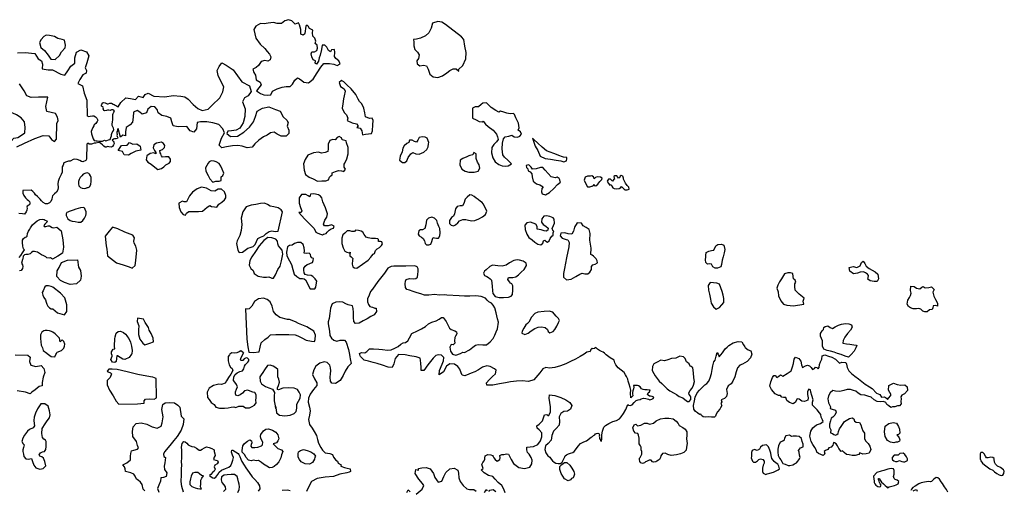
# Model space of a CAD drawing. Extents: x 167040 to 315899, y 721307 to 809380.
# Tile 20 of 20: x 271872 to 312737, y 786547 to 806079. Entities that reach past the tile are written whole.
import ezdxf

# ---------------------------------------------------------------- set-up
doc = ezdxf.new("R2010")
doc.units = 0
doc.layers.add('-RPA', color=1, linetype='CONTINUOUS')
doc.layers.add('RPA', color=3, linetype='CONTINUOUS')

msp = doc.modelspace()

# ---------------------------------------------------------------- linework, layer by layer
at = {"layer": '-RPA', "color": 0}
msp.add_lwpolyline([(279497, 787153), (279418, 787160), (279335, 787236), (279263, 787286), (279142, 787282), (279044, 787257), (278987, 787140), (278959, 787026), (278938, 786905), (278940, 786784), (279020, 786711), (279157, 786651), (279248, 786623), (279346, 786606), (279411, 786602), (279383, 786693), (279394, 786811), (279387, 786974), (279433, 787046)], close=True, dxfattribs=at)
at = {"layer": 'RPA', "color": 0}
for points in [[(283698, 805483), (283633, 805433), (283538, 805484), (283536, 805670), (283488, 805859), (283445, 805946), (283305, 805899), (283243, 805944), (283167, 806038), (283026, 806079), (282873, 806025), (282734, 805919), (282555, 805914), (282411, 805958), (282189, 805936), (282023, 805905), (281873, 805920), (281675, 805813), (281585, 805675), (281667, 805314), (281859, 805059), (282047, 804878), (282146, 804761), (282235, 804655), (282298, 804541), (282264, 804414), (282176, 804357), (282042, 804379), (281893, 804344), (281790, 804171), (281683, 804088), (281544, 804021), (281594, 803894), (281654, 803778), (281689, 803586), (281853, 803480), (281900, 803376), (281797, 803247), (281694, 803132), (281864, 803017), (282009, 802963), (282152, 802941), (282289, 802966), (282366, 803107), (282557, 803216), (282768, 803281), (282938, 803305), (283094, 803307), (283188, 803399), (283294, 803573), (283401, 803662), (283482, 803627), (283581, 803550), (283667, 803489), (283853, 803458), (284054, 803611), (284224, 803873), (284368, 804103), (284500, 804255), (284728, 804257), (284911, 804230), (285052, 804173), (285166, 804252), (285115, 804372), (284990, 804469), (284937, 804550), (284945, 804716), (284937, 804843), (284810, 804822), (284766, 804747), (284690, 804805), (284620, 804938), (284534, 805018), (284420, 805027), (284396, 804847), (284346, 804609), (284308, 804494), (284267, 804353), (284190, 804232), (284141, 804277), (284153, 804369), (284058, 804410), (283995, 804533), (283974, 804657), (284002, 804745), (284113, 804743), (284207, 804800), (284226, 804901), (284215, 805018), (284142, 805093), (284167, 805194), (284123, 805317), (284038, 805398), (284027, 805532), (284032, 805649), (283956, 805684), (283901, 805720), (283844, 805804), (283798, 805852), (283753, 805816), (283707, 805502)], [(290203, 805372), (289539, 805877), (289395, 805974), (289225, 806001), (289000, 805934), (288944, 805734), (288851, 805528), (288709, 805405), (288505, 805312), (288342, 805268), (288212, 805253), (288229, 805152), (288234, 804999), (288275, 804843), (288377, 804727), (288450, 804623), (288425, 804473), (288358, 804377), (288372, 804250), (288484, 804167), (288634, 804194), (288761, 804170), (288828, 804024), (288889, 803819), (289034, 803703), (289220, 803675), (289425, 803749), (289600, 803872), (289726, 803971), (289865, 804041), (289986, 804042), (290101, 803936), (290084, 804017), (290265, 804179), (290393, 804451), (290406, 804716), (290348, 804979), (290312, 805253)], [(273745, 805165), (273731, 805227), (273636, 805261), (273453, 805292), (273312, 805382), (273106, 805429), (272975, 805440), (272878, 805387), (272762, 805262), (272692, 805127), (272753, 804926), (272897, 804794), (273056, 804600), (273165, 804444), (273348, 804433), (273526, 804588), (273612, 804743), (273757, 804910), (273776, 805022), (273765, 805093)], [(285978, 802679), (285918, 802786), (285819, 802980), (285624, 803207), (285446, 803381), (285324, 803500), (285228, 803558), (285135, 803472), (285192, 803313), (285333, 803210), (285380, 803116), (285343, 802923), (285312, 802792), (285288, 802586), (285257, 802413), (285337, 802231), (285436, 802128), (285490, 801998), (285465, 801897), (285674, 801804), (285854, 801761), (285914, 801670), (285869, 801598), (286000, 801570), (286073, 801469), (286094, 801306), (286221, 801324), (286469, 801353), (286513, 801461), (286533, 801722), (286544, 801892), (286498, 801986), (286384, 801972), (286223, 802042), (286199, 802208), (286154, 802413), (286067, 802585)], [(291822, 802281), (291757, 802244), (291629, 802315), (291438, 802433), (291336, 802533), (291241, 802627), (291100, 802619), (291029, 802553), (290916, 802467), (290779, 802456), (290659, 802405), (290660, 802314), (290662, 802151), (290660, 801998), (290811, 801921), (290942, 801860), (291063, 801839), (291112, 801865), (291211, 801743), (291316, 801649), (291527, 801498), (291662, 801333), (291709, 801213), (291736, 801112), (291659, 801007), (291553, 800905), (291472, 800776), (291452, 800554), (291510, 800349), (291603, 800178), (291751, 800068), (291895, 800014), (292038, 800006), (292152, 800020), (292285, 800103), (292134, 800255), (291995, 800371), (291923, 800465), (291900, 800726), (291908, 800960), (291945, 801140), (292026, 801216), (292175, 801250), (292296, 801281), (292401, 801220), (292528, 801202), (292635, 801245), (292700, 801334), (292663, 801425), (292567, 801499), (292602, 801594), (292568, 801783), (292461, 802007), (292410, 802140), (292368, 802185), (292231, 802174), (292084, 802205), (291966, 802240)], [(271353, 802210), (271298, 802147), (271168, 802107), (271007, 802167), (270725, 802066), (270521, 801888), (270451, 801711), (270469, 801512), (270564, 801236), (270735, 801049), (270971, 800930), (271155, 800890), (271366, 800941), (271515, 801041), (271625, 801159), (271794, 801194), (271953, 801280), (272086, 801379), (272103, 801601), (272068, 801842), (271939, 802004), (271745, 802126), (271584, 802199), (271431, 802240)], [(276097, 800864), (276329, 800870), (276435, 800985), (276563, 800908), (276733, 800920), (276867, 800823), (276902, 800670), (276696, 800629), (276502, 800532), (276382, 800463), (276206, 800477), (276139, 800613), (275956, 800654)], [(277729, 800513), (277708, 800558), (277688, 800649), (277802, 800693), (277879, 800769), (277891, 800851), (277841, 800945), (277759, 800989), (277554, 800951), (277441, 800885), (277406, 800761), (277463, 800654), (277526, 800569), (277523, 800514), (277435, 800552), (277288, 800525), (277146, 800428), (277115, 800265), (277191, 800161), (277335, 800088), (277477, 799965), (277612, 799859), (277755, 799897), (277848, 799969), (277942, 800058), (278069, 800119), (278136, 800198), (278132, 800295), (278063, 800383), (277922, 800391), (277795, 800377), (277756, 800422), (277742, 800451)], [(285442, 800964), (285418, 801045), (285261, 801099), (285231, 801177), (285136, 801228), (285042, 801194), (284964, 801086), (284873, 801104), (284749, 801061), (284669, 800910), (284668, 800724), (284666, 800606), (284549, 800566), (284393, 800541), (284272, 800576), (284060, 800557), (283833, 800460), (283720, 800276), (283647, 800090), (283679, 799829), (283730, 799657), (283885, 799547), (284055, 799471), (284236, 799375), (284418, 799397), (284581, 799385), (284685, 799432), (284733, 799550), (284781, 799599), (284843, 799646), (284842, 799718), (284982, 799774), (285108, 799818), (285223, 799806), (285318, 799778), (285388, 799870), (285342, 799964), (285334, 800085), (285363, 800128), (285449, 800298), (285499, 800517), (285507, 800664), (285499, 800768)], [(288835, 800925), (288851, 800980), (288787, 801156), (288695, 801197), (288571, 801219), (288454, 801191), (288390, 801076), (288345, 800994), (288263, 801023), (288158, 801080), (288057, 801073), (288025, 800981), (287938, 800938), (287834, 800839), (287767, 800740), (287749, 800593), (287660, 800416), (287638, 800250), (287757, 800153), (287858, 800154), (287945, 800227), (287996, 800361), (288109, 800509), (288190, 800562), (288311, 800514), (288458, 800493), (288650, 800574), (288769, 800696), (288823, 800807)], [(294354, 800396), (294295, 800422), (294042, 800520), (293741, 800641), (293550, 800789), (293382, 800960), (293211, 801108), (293155, 801163), (293272, 800831), (293376, 800647), (293469, 800419), (293682, 800314), (293898, 800287), (294140, 800250), (294326, 800216), (294454, 800185), (294561, 800219), (294586, 800307), (294579, 800359), (294445, 800377)], [(290510, 800433), (290426, 800393), (290264, 800313), (290150, 800253), (290143, 800061), (290226, 799876), (290354, 799789), (290518, 799752), (290736, 799744), (290899, 799792), (290969, 799913), (290945, 800056), (290875, 800170), (290818, 800313), (290811, 800411), (290823, 800512), (290714, 800569), (290676, 800474), (290556, 800444)], [(279690, 800129), (279639, 800024), (279581, 799932), (279592, 799795), (279692, 799617), (279769, 799478), (279894, 799342), (280014, 799373), (280145, 799374), (280236, 799404), (280238, 799502), (280238, 799551), (280305, 799607), (280343, 799715), (280270, 799871), (280223, 800001), (280147, 800108), (280032, 800179), (279937, 800207), (279816, 800222), (279735, 800185)], [(274670, 799723), (274615, 799715), (274510, 799662), (274446, 799595), (274388, 799524), (274342, 799441), (274319, 799359), (274313, 799260), (274332, 799180), (274394, 799115), (274464, 799085), (274560, 799078), (274618, 799081), (274652, 799101), (274679, 799120), (274714, 799115), (274768, 799139), (274819, 799238), (274837, 799383), (274836, 799532), (274817, 799605), (274764, 799668), (274741, 799690)], [(294292, 799436), (294256, 799488), (294173, 799549), (294102, 799513), (293935, 799563), (293678, 799831), (293589, 799948), (293491, 799950), (293312, 799892), (293159, 799881), (293096, 799952), (293000, 800055), (292896, 800022), (292913, 799940), (292963, 799895), (292973, 799807), (293062, 799769), (293122, 799675), (293139, 799551), (293180, 799376), (293328, 799263), (293459, 799225), (293600, 799139), (293549, 799070), (293527, 798939), (293558, 798845), (293692, 798810), (293867, 798907), (294038, 799078), (294190, 799239), (294313, 799329), (294306, 799368)], [(295627, 799167), (295681, 799200), (295717, 799237), (295717, 799201), (295783, 799186), (295867, 799250), (295949, 799359), (296029, 799449), (296041, 799505), (295978, 799542), (295841, 799553), (295770, 799532), (295719, 799472), (295701, 799511), (295681, 799563), (295611, 799604), (295559, 799590), (295442, 799579), (295345, 799549), (295297, 799424), (295360, 799294), (295437, 799142), (295538, 799143), (295613, 799167)], [(296934, 799500), (296903, 799581), (296830, 799619), (296799, 799579), (296761, 799517), (296728, 799500), (296692, 799541), (296658, 799596), (296576, 799604), (296525, 799564), (296542, 799506), (296556, 799467), (296514, 799430), (296473, 799377), (296436, 799419), (296390, 799463), (296305, 799462), (296254, 799379), (296312, 799276), (296359, 799218), (296420, 799242), (296454, 799171), (296485, 799106), (296547, 799075), (296646, 799064), (296750, 799079), (296818, 799116), (296849, 799159), (296913, 799092), (296956, 799044), (297006, 799012), (297087, 799011), (297168, 799048), (297147, 799123), (297080, 799193), (297010, 799296), (296972, 799371), (296938, 799465)], [(280055, 798293), (280078, 798339), (280142, 798425), (280262, 798508), (280378, 798603), (280426, 798685), (280432, 798783), (280375, 798933), (280243, 799052), (280109, 799044), (279976, 798968), (279816, 798982), (279629, 799081), (279423, 799131), (279238, 799061), (279041, 798922), (278925, 798764), (278848, 798633), (278794, 798525), (278702, 798524), (278624, 798549), (278478, 798459), (278486, 798286), (278553, 798111), (278662, 797995), (278760, 797966), (278792, 798048), (278896, 798121), (279065, 798123), (279290, 798125), (279453, 798130), (279554, 798210), (279647, 798305), (279761, 798362), (279836, 798327), (279951, 798315)], [(284530, 797186), (284598, 797200), (284640, 797262), (284720, 797338), (284801, 797394), (284896, 797431), (284921, 797507), (284819, 797558), (284673, 797530), (284526, 797525), (284483, 797597), (284537, 797760), (284620, 797885), (284648, 798016), (284564, 798266), (284453, 798523), (284406, 798679), (284363, 798760), (284277, 798814), (284078, 798845), (283948, 798834), (283919, 798729), (283841, 798774), (283742, 798825), (283566, 798817), (283470, 798688), (283466, 798460), (283533, 798285), (283580, 798148), (283551, 798076), (283463, 798082), (283688, 797813), (283942, 797561), (284087, 797419), (284163, 797260), (284242, 797222), (284357, 797178), (284442, 797149), (284484, 797176)], [(291063, 798492), (291000, 798527), (290902, 798614), (290813, 798675), (290731, 798740), (290639, 798801), (290560, 798809), (290450, 798720), (290363, 798628), (290310, 798448), (290252, 798349), (290154, 798352), (290034, 798324), (289963, 798235), (289916, 798020), (289878, 797925), (289797, 797875), (289707, 797750), (289709, 797620), (289778, 797555), (289873, 797520), (289964, 797560), (290061, 797643), (290128, 797735), (290265, 797782), (290389, 797787), (290503, 797758), (290640, 797724), (290767, 797748), (290927, 797809), (291082, 797895), (291199, 797988), (291253, 798129), (291192, 798281), (291109, 798430)], [(274531, 798291), (274392, 798265), (274209, 798216), (274086, 798173), (273925, 798118), (273864, 798091), (273823, 798070), (273801, 798024), (273805, 797948), (273871, 797815), (273963, 797751), (274055, 797723), (274170, 797710), (274304, 797675), (274363, 797670), (274411, 797674), (274495, 797744), (274557, 797845), (274621, 797956), (274635, 798020), (274627, 798110), (274596, 798202), (274571, 798246)], [(282781, 798104), (282725, 798191), (282603, 798268), (282417, 798312), (282273, 798343), (282151, 798413), (282027, 798464), (281864, 798446), (281675, 798402), (281473, 798377), (281272, 798309), (281127, 798102), (281068, 797841), (281090, 797583), (281057, 797329), (281004, 797116), (280892, 796903), (280867, 796788), (280922, 796515), (280985, 796411), (281119, 796426), (281226, 796515), (281336, 796598), (281443, 796631), (281567, 796662), (281644, 796748), (281705, 796879), (281749, 796993), (281866, 797057), (281999, 797104), (282106, 797212), (282232, 797289), (282343, 797310), (282480, 797282), (282571, 797302), (282600, 797303)], [(289303, 797419), (289263, 797497), (289213, 797634), (289185, 797751), (289093, 797835), (288981, 797886), (288832, 797848), (288751, 797753), (288727, 797570), (288680, 797413), (288596, 797356), (288504, 797362), (288443, 797316), (288408, 797172), (288458, 797110), (288550, 797059), (288616, 796991), (288669, 796897), (288706, 796790), (288756, 796738), (288850, 796736), (288931, 796766), (288973, 796874), (289001, 796969), (289036, 797041), (289092, 797032), (289170, 797007), (289252, 797008), (289306, 797106), (289318, 797227)], [(294047, 797300), (294018, 797297), (293974, 797414), (294022, 797532), (294073, 797640), (294058, 797806), (294012, 797861), (293871, 797905), (293737, 797933), (293620, 797919), (293536, 797814), (293531, 797676), (293604, 797579), (293706, 797509), (293805, 797425), (293796, 797350), (293724, 797297), (293646, 797312), (293512, 797357), (293348, 797387), (293347, 797492), (293287, 797596), (293068, 797678), (292921, 797654), (292834, 797555), (292846, 797372), (292917, 797174), (293009, 797035), (293144, 796948), (293250, 796845), (293371, 796761), (293505, 796733), (293580, 796803), (293608, 796904), (293673, 796934), (293712, 796882), (293775, 796844), (293853, 796900), (293891, 797002), (293961, 797094), (294013, 797140), (294019, 797231)], [(275487, 796555), (275523, 796278), (275888, 795992), (276173, 795903), (276412, 795821), (276546, 795773), (276659, 795873), (276693, 796091), (276740, 796510), (276686, 796685), (276623, 796799), (276609, 796883), (276640, 797021), (276567, 797137), (276233, 797254), (275941, 797405), (275729, 797468), (275584, 797296), (275416, 797092), (275466, 796695)], [(286545, 796346), (286600, 796379), (286644, 796497), (286715, 796573), (286799, 796630), (286883, 796702), (286928, 796774), (286898, 796862), (286843, 796871), (286761, 796880), (286770, 796952), (286737, 796984), (286639, 796993), (286476, 797004), (286329, 797026), (286257, 797058), (286174, 797168), (286114, 797255), (286039, 797306), (285937, 797335), (285810, 797340), (285765, 797291), (285657, 797286), (285572, 797315), (285464, 797320), (285361, 797221), (285277, 797148), (285243, 797017), (285248, 796792), (285292, 796613), (285369, 796474), (285454, 796429), (285543, 796398), (285588, 796427), (285573, 796326), (285580, 796277), (285636, 796232), (285698, 796171), (285689, 796093), (285665, 795926), (285692, 795819), (285774, 795774), (285859, 795771), (286329, 796093), (286442, 796228), (286493, 796277)], [(295600, 795835), (295664, 795899), (295762, 795927), (295849, 795981), (295844, 796075), (295800, 796149), (295737, 796204), (295683, 796258), (295627, 796303), (295571, 796335), (295585, 796599), (295532, 796928), (295546, 797205), (295505, 797374), (295380, 797455), (295262, 797522), (295189, 797629), (295009, 797647), (294897, 797466), (294856, 797296), (294786, 797181), (294642, 797189), (294495, 797230), (294325, 797218), (294307, 797107), (294383, 797010), (294553, 796963), (294619, 796938), (294672, 796834), (294667, 796658), (294568, 796200), (294488, 795759), (294441, 795543), (294443, 795390), (294568, 795283), (294760, 795315), (294948, 795418), (295117, 795517), (295214, 795561), (295325, 795529), (295449, 795537), (295530, 795597), (295601, 795715)], [(282337, 795352), (282412, 795353), (282486, 795494), (282585, 795714), (282678, 795852), (282737, 796077), (282797, 796346), (282769, 796512), (282689, 796609), (282607, 796693), (282580, 796780), (282566, 796885), (282509, 796966), (282342, 797032), (282173, 797034), (282004, 796908), (281814, 796687), (281660, 796461), (281506, 796241), (281423, 796086), (281402, 795890), (281462, 795754), (281567, 795664), (281601, 795550), (281772, 795431), (281988, 795391), (282115, 795389), (282206, 795400), (282311, 795359)], [(283939, 795976), (284020, 796006), (284058, 796091), (284061, 796170), (283995, 796195), (283956, 796244), (283945, 796338), (283886, 796390), (283758, 796382), (283680, 796388), (283692, 796489), (283684, 796606), (283631, 796746), (283545, 796827), (283405, 796835), (283271, 796788), (283174, 796721), (283073, 796704), (282982, 796651), (282949, 796425), (282957, 796272), (283070, 796068), (283153, 795915), (283211, 795711), (283265, 795519), (283371, 795415), (283505, 795339), (283610, 795333), (283678, 795321), (283738, 795276), (283931, 794912), (284123, 794915), (284158, 794974), (284174, 795081), (284208, 795229), (284135, 795329), (284043, 795423), (283967, 795461), (283823, 795482), (283719, 795501), (283672, 795578), (283658, 795683), (283667, 795764), (283718, 795853), (283799, 795913), (283890, 795940)], [(300346, 796292), (300367, 796410), (300476, 796477), (300587, 796496), (300675, 796520), (300769, 796689), (300846, 796742), (300999, 796765), (301098, 796718), (301131, 796543), (301111, 796399), (301065, 796238), (301032, 796100), (300993, 795920), (300976, 795825), (300840, 795767), (300735, 795764), (300636, 795815), (300579, 795928), (300507, 795946), (300419, 795931), (300346, 795998), (300337, 796109), (300354, 796230)], [(273610, 796003), (273854, 796100), (274272, 796108), (274311, 795812), (274397, 795666), (274422, 795438), (274398, 795265), (274234, 795110), (273970, 795084), (273734, 795169), (273563, 795259), (273411, 795414), (273428, 795662), (273509, 795793)], [(291397, 795321), (291459, 795263), (291478, 795016), (291500, 794820), (291514, 794716), (291610, 794596), (291773, 794546), (291950, 794551), (292155, 794569), (292272, 794600), (292327, 794676), (292344, 794849), (292333, 795038), (292302, 795116), (292237, 795138), (292194, 795199), (292137, 795297), (292159, 795382), (292345, 795384), (292459, 795404), (292579, 795484), (292689, 795596), (292815, 795715), (292901, 795876), (292887, 795973), (292762, 796054), (292612, 796104), (292514, 796119), (292380, 796079), (292195, 795986), (292063, 795890), (291897, 795855), (291720, 795860), (291603, 795878), (291498, 795890), (291388, 795840), (291226, 795704), (291162, 795635), (291117, 795553), (291163, 795466), (291259, 795421), (291324, 795383)], [(307105, 795457), (307065, 795522), (306982, 795569), (306890, 795610), (306760, 795594), (306647, 795559), (306471, 795530), (306332, 795635), (306293, 795794), (306465, 795836), (306622, 795790), (306748, 795865), (306811, 796003), (306872, 796057), (306949, 795960), (307003, 795847), (307129, 795758), (307370, 795619), (307483, 795524), (307516, 795325), (307459, 795216), (307336, 795207), (307168, 795247), (307073, 795307), (307088, 795369)], [(304048, 795116), (304078, 795185), (304061, 795263), (303989, 795318), (303969, 795419), (303959, 795546), (303867, 795579), (303750, 795572), (303619, 795532), (303496, 795329), (303412, 795198), (303331, 795061), (303302, 794937), (303351, 794790), (303359, 794614), (303461, 794412), (303569, 794279), (303716, 794227), (303987, 794202), (304421, 794269), (304394, 794396), (304433, 794520), (304223, 794692), (304063, 794848), (304046, 795005)], [(273444, 793919), (273735, 793828), (273825, 793973), (273826, 794242), (273748, 794533), (273570, 794724), (273243, 794972), (273178, 795008), (273064, 795033), (272968, 795027), (272922, 794988), (272842, 794829), (272803, 794750), (272830, 794639), (272878, 794549), (272942, 794447), (272973, 794362), (273001, 794277), (273044, 794190), (273113, 794115), (273185, 794083), (273243, 794075)], [(301093, 794502), (301068, 794645), (301029, 794801), (300977, 794950), (300915, 795096), (300800, 795139), (300663, 795162), (300535, 795170), (300446, 795047), (300460, 794855), (300506, 794686), (300536, 794475), (300565, 794315), (300673, 794161), (300779, 794068), (300921, 794140), (301010, 794249), (301093, 794345)], [(309022, 794083), (308951, 794084), (308849, 794115), (308760, 794172), (308702, 794275), (308738, 794433), (308801, 794551), (308845, 794631), (308866, 794732), (308841, 794846), (308863, 795023), (309001, 795006), (309094, 794936), (309234, 794912), (309311, 794973), (309370, 795007), (309456, 794950), (309599, 794965), (309712, 794997), (309826, 794879), (309776, 794767), (309815, 794601), (309883, 794469), (309961, 794317), (309967, 794190), (309895, 794211), (309787, 794202), (309772, 794124), (309748, 794051), (309627, 794039), (309537, 793959), (309440, 793954), (309361, 793982), (309271, 794058), (309192, 794096), (309094, 794081)], [(281388, 792282), (281577, 792268), (281809, 792297), (281846, 792486), (281890, 792673), (282045, 792801), (282191, 792901), (282287, 793000), (282509, 793018), (283041, 793014), (283299, 793001), (283417, 792953), (283580, 792873), (283761, 792784), (283977, 792731), (284101, 792729), (284139, 792811), (284153, 792984), (284073, 793149), (283784, 793332), (283440, 793469), (283322, 793542), (283070, 793631), (282988, 793640), (282665, 793721), (282520, 793828), (282404, 793973), (282346, 794188), (282266, 794366), (282148, 794466), (281994, 794523), (281789, 794498), (281623, 794386), (281505, 794185), (281398, 794077), (281324, 794059), (281242, 794085), (281304, 792820), (281340, 792497)], [(277215, 793298), (277165, 793392), (277079, 793509), (277006, 793645), (276767, 793691), (276752, 793551), (276822, 793379), (276805, 793202), (276804, 793007), (276861, 792825), (276983, 792660), (277063, 792585), (277267, 792650), (277420, 792713), (277412, 792866), (277325, 793048), (277242, 793197)], [(292946, 793472), (292878, 793409), (292792, 793275), (292721, 793156), (292709, 793071), (292837, 793007), (292970, 793068), (293103, 793167), (293249, 793263), (293388, 793323), (293532, 793328), (293682, 793310), (293771, 793226), (293811, 793132), (293877, 793081), (294013, 793141), (294084, 793226), (294171, 793364), (294241, 793505), (294273, 793594), (294233, 793678), (294140, 793772), (294058, 793875), (293995, 793940), (293844, 793981), (293633, 793962), (293382, 793936), (293252, 793889), (293107, 793728), (293001, 793528)], [(272843, 792352), (273005, 792232), (273008, 792230), (273182, 792107), (273326, 792089), (273377, 792181), (273399, 792229), (273425, 792286), (273614, 792353), (273701, 792448), (273726, 792534), (273745, 792606), (273704, 792726), (273635, 792794), (273558, 792711), (273520, 792867), (273345, 793042), (273246, 793115), (273195, 793135), (273109, 793169), (273017, 793184), (272929, 793182), (272872, 793169), (272788, 793104), (272740, 792995), (272731, 792845), (272744, 792712), (272770, 792568), (272813, 792456)], [(306591, 792567), (306612, 792563), (306581, 792454), (306502, 792325), (306374, 792189), (306266, 792073), (306134, 792119), (305966, 792187), (305819, 792227), (305674, 792283), (305520, 792325), (305389, 792346), (305247, 792402), (305196, 792531), (305196, 792546), (305194, 792639), (305185, 792746), (305150, 792844), (305113, 792941), (305110, 793058), (305177, 793161), (305234, 793220), (305246, 793306), (305304, 793349), (305414, 793374), (305503, 793307), (305606, 793264), (305718, 793338), (305851, 793406), (305974, 793441), (306150, 793474), (306280, 793460), (306392, 793410), (306427, 793313), (306348, 793200), (306233, 793054), (306115, 792902), (306043, 792770), (306039, 792659), (306189, 792629), (306324, 792609), (306487, 792586)], [(275677, 792205), (275677, 792293), (275748, 792404), (275820, 792424), (275813, 792515), (275812, 792639), (275825, 792733), (275825, 792828), (275834, 792913), (275870, 793063), (275954, 793135), (276062, 793148), (276186, 793090), (276258, 793025), (276327, 792950), (276336, 792937), (276399, 792846), (276468, 792690), (276517, 792527), (276541, 792351), (276531, 792214), (276517, 792197), (276411, 792064), (276232, 791978), (276151, 791991), (276043, 792053), (275928, 792121), (275906, 792124), (275890, 792019), (275874, 791895), (275815, 791850), (275717, 791862), (275661, 791976), (275716, 792117), (275707, 792139), (275677, 792205)], [(301963, 792499), (301983, 792467), (302112, 792378), (302220, 792338), (302252, 792202), (302197, 792040), (302059, 791894), (301872, 791776), (301756, 791738), (301670, 791629), (301601, 791467), (301550, 791257), (301475, 791083), (301406, 790964), (301273, 790886), (301205, 790732), (301228, 790562), (301201, 790435), (301124, 790361), (300991, 790306), (301016, 790225), (300978, 790156), (301009, 790062), (300959, 789970), (300930, 789917), (300828, 789807), (300781, 789702), (300757, 789620), (300705, 789576), (300588, 789577), (300444, 789591), (300343, 789582), (300235, 789590), (300172, 789650), (300138, 789708), (300089, 789698), (300007, 789761), (299921, 789818), (299853, 789912), (299840, 790071), (299876, 790265), (299905, 790418), (299987, 790596), (300092, 790703), (300204, 790826), (300303, 790919), (300390, 790983), (300476, 791083), (300529, 791211), (300584, 791392), (300617, 791555), (300646, 791716), (300676, 791876), (300737, 791943), (300779, 792110), (300815, 792264), (300865, 792193), (300907, 792090), (301047, 792259), (301158, 792424), (301228, 792488), (301305, 792558), (301486, 792663), (301684, 792716), (301844, 792709), (301908, 792586)], [(281121, 792175), (281154, 792250), (281048, 792334), (280974, 792297), (280886, 792254), (280779, 792240), (280681, 792252), (280590, 792196), (280577, 792176), (280529, 792100), (280524, 791914), (280565, 791755), (280622, 791654), (280687, 791606), (280714, 791518), (280641, 791371), (280532, 791226), (280451, 791095), (280397, 791000), (280254, 790943), (280136, 790958), (279915, 790897), (279734, 790787), (279651, 790620), (279673, 790405), (279742, 790311), (279825, 790191), (279943, 790104), (280016, 789997), (280163, 789950), (280376, 789949), (280529, 789967), (280642, 790004), (280753, 790008), (280848, 789990), (280965, 790037), (281141, 790032), (281243, 789974), (281403, 789966), (281526, 790026), (281620, 790080), (281688, 790181), (281667, 790282), (281689, 790384), (281681, 790514), (281628, 790605), (281549, 790620), (281441, 790658), (281340, 790703), (281206, 790675), (281116, 790573), (281029, 790504), (280931, 790467), (280846, 790495), (280822, 790570), (280825, 790635), (280866, 790744), (280908, 790839), (280877, 790936), (280801, 791030), (280748, 791108), (280756, 791251), (280814, 791356), (280895, 791422), (281005, 791472), (281119, 791510), (281177, 791585), (281208, 791700), (281250, 791772), (281337, 791871), (281389, 791914), (281382, 791972), (281332, 792027), (281267, 792046), (281195, 792000), (281134, 791937), (281066, 791930), (281039, 791956), (281055, 792021), (281154, 792250)], [(299661, 790234), (299721, 790314), (299729, 790412), (299712, 790460), (299652, 790518), (299644, 790590), (299698, 790695), (299781, 790788), (299843, 790910), (299873, 791064), (299857, 791214), (299840, 791422), (299806, 791627), (299746, 791691), (299704, 791697), (299662, 791797), (299590, 791855), (299543, 791883), (299488, 792016), (299425, 792093), (299268, 792113), (299100, 792028), (298930, 792011), (298765, 791959), (298639, 791921), (298488, 791944), (298326, 791869), (298197, 791794), (298131, 791692), (298121, 791522), (298192, 791390), (298253, 791293), (298323, 791193), (298417, 791074), (298520, 790975), (298637, 790866), (298740, 790764), (298849, 790672), (299031, 790581), (299126, 790530), (299249, 790441), (299390, 790389), (299483, 790312), (299583, 790233)], [(304940, 788202), (304879, 788318), (304784, 788453), (304720, 788579), (304660, 788787), (304702, 789000), (304787, 789145), (304945, 789263), (305106, 789325), (305216, 789408), (305195, 789467), (305140, 789586), (305119, 789694), (305072, 789758), (304971, 789890), (304875, 789979), (304778, 790085), (304776, 790202), (304803, 790307), (304744, 790479), (304708, 790625), (304687, 790723), (304628, 790744), (304568, 790645), (304570, 790528), (304602, 790391), (304588, 790293), (304449, 790228), (304328, 790252), (304225, 790328), (304159, 790350), (304120, 790326), (304077, 790205), (303971, 790141), (303823, 790193), (303717, 790276), (303666, 790392), (303574, 790400), (303509, 790409), (303445, 790479), (303360, 790478), (303222, 790556), (303068, 790733), (303000, 790875), (303042, 791042), (303114, 791230), (303167, 791309), (303229, 791310), (303290, 791227), (303374, 791287), (303444, 791338), (303540, 791284), (303727, 791389), (303895, 791503), (303944, 791671), (303990, 791815), (304019, 791992), (304073, 792075), (304207, 792022), (304285, 791912), (304320, 791760), (304362, 791650), (304484, 791717), (304575, 791745), (304648, 791708), (304724, 791644), (304775, 791566), (304855, 791604), (304900, 791664), (304949, 791639), (305006, 791584), (305054, 791637), (305061, 791768), (305111, 791873), (305161, 791992), (305175, 792123), (305282, 792164), (305446, 792118), (305580, 792075), (305726, 791984), (305832, 791891), (305902, 791830), (305999, 791862), (306153, 791852), (306187, 791784), (306212, 791644), (306290, 791512), (306390, 791400), (306536, 791279), (306688, 791167), (306821, 791059), (306957, 790954), (307142, 790843), (307251, 790771), (307431, 790585), (307569, 790522), (307637, 790419), (307770, 790432), (307847, 790371), (307887, 790310), (307954, 790403), (308040, 790506), (307982, 790606), (307928, 790703), (307950, 790896), (308141, 791000), (308295, 790945), (308443, 790912), (308612, 790922), (308705, 790836), (308715, 790692), (308590, 790553), (308490, 790492), (308439, 790432), (308451, 790344), (308447, 790233), (308452, 790129), (308388, 790056), (308307, 790048), (308190, 790009), (308102, 790008), (308021, 789977), (307944, 790047), (307862, 790110), (307818, 790185), (307725, 790235), (307585, 790213), (307454, 790233), (307329, 790299), (307206, 790407), (307078, 790460), (306947, 790494), (306783, 790507), (306677, 790576), (306568, 790659), (306473, 790696), (306348, 790733), (306218, 790724), (306078, 790685), (305909, 790643), (305729, 790665), (305618, 790689), (305509, 790589), (305439, 790467), (305409, 790339), (305442, 790180), (305496, 790073), (305527, 790015), (305515, 789936), (305591, 789912), (305732, 789879), (305753, 789785), (305700, 789669), (305617, 789576), (305553, 789536), (305525, 789424), (305479, 789296), (305478, 789169), (305536, 789056), (305519, 788928), (305611, 788901), (305664, 788862), (305733, 788834), (305788, 788858), (305839, 788908), (305860, 788990), (305894, 789105), (305961, 789201), (306043, 789320), (306110, 789403), (306307, 789531), (306420, 789560), (306493, 789519), (306521, 789418), (306594, 789380), (306721, 789360), (306782, 789263), (306817, 789130), (306865, 789010), (306932, 788920), (306938, 788790), (306940, 788692), (306971, 788601), (307081, 788493), (307159, 788373), (307191, 788234), (307125, 788095), (307002, 788054), (306865, 788051), (306746, 788101), (306702, 788035), (306553, 787989), (306416, 787986), (306294, 788013), (306190, 788031), (306084, 788110), (306017, 788181), (305962, 788157), (305875, 788286), (305817, 788389), (305756, 788479), (305694, 788514), (305641, 788529), (305621, 788421), (305547, 788331), (305447, 788303), (305419, 788237), (305321, 788200), (305267, 788156), (305285, 788055), (305224, 787989), (305126, 788026), (305027, 788076), (304961, 788130)], [(277299, 791254), (276772, 791356), (276334, 791459), (275915, 791565), (275706, 791573), (275566, 791578), (275502, 791492), (275541, 791457), (275636, 791425), (275689, 791374), (275622, 791229), (275499, 791101), (275498, 790928), (275595, 790697), (275748, 790464), (275877, 790250), (275980, 790117), (276756, 790132), (277043, 790165), (277032, 790256), (277096, 790332), (277262, 790346), (277452, 790332), (277552, 790389), (277534, 791194), (277400, 791242)], [(282492, 790043), (282519, 789887), (282527, 789756), (282655, 789670), (282871, 789633), (283099, 789671), (283262, 789728), (283346, 789811), (283370, 789961), (283375, 790124), (283512, 790374), (283524, 790511), (283477, 790618), (283401, 790725), (283257, 790785), (283045, 790806), (282794, 790787), (282612, 790716), (282569, 790726), (282568, 790804), (282613, 790902), (282654, 791037), (282630, 791164), (282583, 791251), (282588, 791395), (282580, 791558), (282498, 791632), (282393, 791696), (282271, 791740), (282151, 791723), (282035, 791552), (281961, 791434), (281891, 791345), (281833, 791263), (281858, 791077), (281908, 790970), (282075, 790861), (282219, 790794), (282360, 790740), (282450, 790610), (282438, 790473), (282434, 790255), (282468, 790128), (282506, 789939)], [(272680, 788018), (272729, 788096), (272821, 788141), (272903, 788160), (272952, 788238), (272973, 788365), (272967, 788479), (272965, 788574), (272942, 788623), (272868, 788663), (272819, 788742), (272795, 788908), (272806, 789114), (272925, 789305), (273017, 789435), (273116, 789549), (273140, 789682), (273109, 789849), (273052, 790032), (272922, 790131), (272752, 790136), (272613, 789925), (272530, 789746), (272477, 789583), (272453, 789440), (272471, 789319), (272490, 789217), (272431, 789143), (272274, 789069), (272195, 789001), (272076, 788836), (272003, 788706), (271966, 788579), (272011, 788477), (272053, 788428), (272036, 788330), (272006, 788223), (272009, 788164), (272031, 788043), (272038, 787955), (272121, 787855), (272229, 787838), (272366, 787868), (272397, 787744), (272457, 787586), (272541, 787480), (272703, 787426), (272847, 787447), (272957, 787556), (272914, 787746), (272860, 787878), (272789, 787938), (272707, 787965)], [(297647, 787958), (297694, 788047), (297692, 788152), (297671, 788233), (297669, 788341), (297639, 788386), (297578, 788473), (297579, 788574), (297583, 788711), (297555, 788838), (297520, 788909), (297435, 788923), (297359, 789004), (297323, 789143), (297379, 789268), (297448, 789289), (297518, 789219), (297651, 789244), (297802, 789332), (297920, 789331), (298009, 789291), (298175, 789327), (298290, 789433), (298465, 789515), (298650, 789542), (298813, 789535), (298993, 789509), (299116, 789414), (299196, 789318), (299247, 789240), (299395, 789155), (299495, 789085), (299556, 788972), (299565, 788835), (299548, 788688), (299568, 788496), (299552, 788336), (299528, 788211), (299436, 788121), (299297, 788057), (299131, 788024), (298916, 787994), (298778, 788033), (298666, 788083), (298552, 788068), (298482, 787972), (298461, 787913), (298420, 787822), (298380, 787797), (298321, 787752), (298272, 787727), (298183, 787712), (298131, 787730), (298077, 787792), (298045, 787793), (297996, 787794), (297881, 787747), (297851, 787725), (297798, 787693), (297720, 787665), (297645, 787693), (297607, 787749), (297592, 787827), (297593, 787883), (297617, 787915)], [(282713, 787899), (282675, 787815), (282622, 787731), (282529, 787624), (282436, 787537), (282351, 787496), (282246, 787481), (282136, 787554), (281987, 787638), (281906, 787701), (281780, 787785), (281682, 787776), (281581, 787797), (281482, 787776), (281368, 787793), (281255, 787916), (281218, 788014), (281112, 788133), (281099, 788192), (281139, 788398), (281197, 788483), (281320, 788592), (281430, 788636), (281492, 788600), (281503, 788516), (281481, 788444), (281469, 788378), (281512, 788327), (281626, 788325), (281759, 788342), (281909, 788386), (281951, 788436), (281969, 788550), (281886, 788699), (281865, 788800), (281881, 788869), (281987, 789013), (282084, 789086), (282195, 789094), (282369, 789044), (282503, 788957), (282579, 788850), (282630, 788688), (282585, 788599), (282531, 788520), (282397, 788470), (282585, 788283), (282736, 788222), (282789, 788154), (282742, 788017)], [(308403, 788640), (308391, 788587), (308307, 788546), (308235, 788545), (308154, 788520), (308014, 788544), (307885, 788613), (307790, 788781), (307763, 788976), (307785, 789202), (307943, 789316), (308125, 789359), (308259, 789329), (308350, 789200), (308388, 789080), (308407, 788920), (308340, 788857), (308278, 788843), (308349, 788763), (308379, 788721)], [(303410, 787877), (303464, 787808), (303521, 787715), (303540, 787660), (303644, 787625), (303760, 787577), (303838, 787573), (303963, 787610), (304035, 787641), (304117, 787688), (304174, 787752), (304214, 787817), (304237, 787852), (304259, 787908), (304231, 788002), (304219, 788126), (304191, 788201), (304274, 788303), (304394, 788348), (304382, 788465), (304344, 788579), (304315, 788696), (304222, 788779), (304117, 788796), (303971, 788790), (303902, 788782), (303820, 788833), (303664, 788810), (303617, 788708), (303605, 788629), (303547, 788586), (303437, 788541), (303362, 788399), (303338, 788259), (303338, 788131), (303347, 787988)], [(302234, 787888), (302252, 787820), (302284, 787751), (302325, 787714), (302407, 787716), (302489, 787770), (302552, 787827), (302621, 787855), (302712, 787828), (302766, 787758), (302774, 787673), (302734, 787589), (302706, 787469), (302707, 787388), (302703, 787326), (302731, 787260), (302838, 787209), (302890, 787231), (303005, 787255), (303152, 787302), (303274, 787361), (303356, 787402), (303406, 787440), (303381, 787542), (303337, 787631), (303273, 787671), (303180, 787741), (303148, 787794), (303094, 787863), (303062, 787990), (303040, 788094), (303008, 788217), (302944, 788350), (302864, 788433), (302701, 788407), (302624, 788340), (302580, 788254), (302477, 788203), (302375, 788240), (302268, 788193), (302240, 788114), (302245, 788035), (302247, 787944)], [(284125, 787924), (284110, 787846), (284028, 787707), (283895, 787636), (283726, 787639), (283558, 787727), (283481, 787820), (283423, 787927), (283427, 788060), (283442, 788144), (283528, 788205), (283652, 788235), (283798, 788197), (283951, 788142), (284083, 788067), (284143, 787965)], [(308086, 787858), (308101, 787815), (308146, 787769), (308224, 787738), (308296, 787747), (308355, 787772), (308388, 787784), (308410, 787764), (308478, 787740), (308546, 787732), (308612, 787734), (308667, 787750), (308713, 787781), (308715, 787847), (308680, 787934), (308613, 788031), (308534, 788088), (308407, 788075), (308333, 787999), (308258, 788007), (308163, 787999), (308083, 787912)], [(311751, 787825), (311760, 787766), (311837, 787680), (311920, 787603), (312020, 787523), (312135, 787443), (312258, 787385), (312325, 787319), (312422, 787249), (312528, 787191), (312600, 787164), (312675, 787173), (312712, 787247), (312737, 787347), (312698, 787403), (312579, 787487), (312450, 787555), (312370, 787637), (312336, 787720), (312312, 787834), (312311, 787867), (312265, 787911), (312180, 787926), (312069, 787891), (312001, 787896), (311954, 787957), (311900, 788058), (311843, 788115), (311764, 788120), (311730, 788067), (311732, 787927), (311734, 787839)], [(294871, 787127), (294836, 787064), (294778, 787034), (294730, 786978), (294633, 786937), (294478, 787028), (294340, 787241), (294288, 787406), (294289, 787530), (294372, 787616), (294481, 787703), (294583, 787705), (294709, 787590), (294793, 787462), (294870, 787326), (294892, 787212)], [(307338, 786868), (307363, 786815), (307408, 786765), (307492, 786705), (307553, 786694), (307599, 786700), (307623, 786755), (307582, 786818), (307563, 786873), (307538, 786926), (307520, 786992), (307520, 787034), (307556, 787043), (307591, 786971), (307642, 786888), (307722, 786809), (307792, 786742), (307856, 786686), (307888, 786653), (307961, 786687), (308065, 786718), (308177, 786752), (308255, 786773), (308331, 786821), (308353, 786918), (308295, 786974), (308207, 786992), (308159, 787032), (308141, 787114), (308159, 787221), (308168, 787368), (308144, 787437), (308039, 787448), (307899, 787425), (307738, 787366), (307624, 787348), (307440, 787286), (307310, 787135), (307315, 787012), (307330, 786936)]]:
    msp.add_lwpolyline(points, close=True, dxfattribs=at)
for points in [[(271783, 804710), (272096, 804717), (272504, 804682), (272637, 804448), (272778, 804375), (272812, 804235), (272811, 804042), (273049, 803999), (273229, 803998), (273586, 803816), (273747, 803775), (273875, 803962), (274000, 804156), (274159, 804279), (274163, 804491), (274232, 804736), (274408, 804823), (274640, 804740), (274736, 804585), (274661, 804284), (274595, 804087), (274642, 803964), (274627, 803853), (274497, 803793), (274372, 803593), (274289, 803429), (274482, 803339), (274554, 803030), (274662, 802734), (274667, 802081), (274682, 802088), (274703, 802079), (274735, 802064), (274799, 802080), (274892, 802095), (274948, 802088), (275021, 802045), (275077, 801995), (275113, 801914), (275087, 801847), (275030, 801776), (274958, 801716), (274944, 801672), (274909, 801600), (274863, 801514), (274838, 801432), (274859, 801335), (274886, 801253), (274928, 801129), (274957, 801068), (275049, 801050), (275089, 801057), (275163, 801038), (275252, 801032), (275302, 801042), (275385, 801075), (275449, 801055), (275492, 801069), (275563, 801091), (275625, 801105), (275650, 801190), (275681, 801261), (275683, 801320), (275704, 801400), (275746, 801457), (275774, 801526), (275761, 801573), (275735, 801626), (275712, 801690), (275711, 801760), (275722, 801819), (275741, 801930), (275744, 802005), (275738, 802078), (275737, 802144), (275754, 802183), (275785, 802236), (275809, 802282), (275775, 802316), (275736, 802337), (275680, 802335), (275627, 802317), (275576, 802322), (275522, 802329), (275477, 802316), (275394, 802290), (275364, 802316), (275339, 802376), (275349, 802427), (275343, 802452), (275306, 802462), (275273, 802491), (275267, 802535), (275285, 802579), (275316, 802623), (275359, 802640), (275417, 802627), (275473, 802595), (275508, 802583), (275545, 802591), (275608, 802612), (275630, 802617), (275683, 802610), (275752, 802577), (275793, 802564), (275834, 802536), (275892, 802507), (275928, 802483), (275959, 802457), (276065, 802642), (276282, 802833), (276474, 802809), (276680, 802766), (276799, 802907), (276996, 802851), (277076, 802972), (277203, 803032), (277436, 802904), (277889, 802876), (278241, 802932), (278564, 802903), (278721, 802875), (278862, 802782), (279074, 802563), (279261, 802398), (279442, 802306), (279692, 802370), (279857, 802538), (280183, 802839), (280304, 803078), (280348, 803291), (280238, 803495), (280115, 803761), (280070, 803973), (280146, 804130), (280259, 804291), (280436, 804195), (280732, 803999), (281093, 803504), (281404, 803328), (281479, 803104), (281350, 802916), (281201, 802837), (281124, 802663), (281225, 802380), (281216, 802057), (281147, 801799), (281009, 801575), (280850, 801492), (280661, 801467), (280511, 801453), (280470, 801358), (280627, 801229), (280905, 801238), (281170, 801411), (281413, 801616), (281580, 801839), (281653, 802065), (281732, 802278), (281946, 802411), (282216, 802466), (282485, 802351), (282678, 802288), (282804, 802054), (282956, 801903), (283012, 801812), (282975, 801655), (283048, 801499), (283043, 801359), (282937, 801250), (282728, 801248), (282554, 801328), (282433, 801414), (282283, 801390), (282147, 801281), (281985, 801214), (281800, 801085), (281626, 800926), (281520, 800782), (281311, 800756), (281101, 800829), (280931, 800863), (280703, 800838), (280459, 800796), (280267, 800755), (280152, 800865), (280247, 801163), (280378, 801379), (280304, 801552), (280136, 801723), (279894, 801792), (279636, 801845), (279378, 801845), (279241, 801814), (279208, 801550), (279099, 801415), (278952, 801465), (278813, 801650), (278451, 801633), (278238, 801680), (278184, 801836), (278140, 801995), (277976, 802062), (277777, 802102), (277626, 802215), (277575, 802348), (277483, 802458), (277323, 802482), (277190, 802367), (277136, 802219), (276957, 802162), (276862, 802239), (276754, 802306), (276598, 802246), (276587, 802034), (276550, 801831), (276457, 801719), (276295, 801610), (276267, 801424), (276262, 801261), (276158, 801289), (276054, 801206), (275960, 801559), (275935, 801524), (275935, 801470), (275910, 801418), (275905, 801379), (275916, 801313), (275907, 801267), (275923, 801235), (275941, 801181), (275925, 801151), (275877, 801136), (275800, 801134), (275764, 801122), (275709, 801076), (275747, 801037), (275779, 801001), (275787, 800946), (275768, 800881), (275729, 800811), (275670, 800782), (275574, 800798), (275510, 800810), (275464, 800794), (275414, 800787), (275365, 800828), (275314, 800887), (275234, 800942), (275189, 800979), (275152, 800981), (275027, 800950), (274957, 800951), (274897, 800922), (274849, 800911), (274754, 800911), (274699, 800953), (274660, 800909), (274649, 800290), (274614, 800234), (274492, 800178), (274434, 800192), (274362, 800231), (274251, 800274), (274149, 800292), (274089, 800272), (273996, 800217), (273964, 800207), (273903, 800209), (273815, 800179), (273706, 800133), (273679, 800048), (273641, 799972), (273633, 799900), (273640, 799835), (273628, 799752), (273593, 799660), (273506, 799492), (273473, 799363), (273461, 799268), (273467, 799121), (273454, 799011), (273395, 798926), (273310, 798856), (273227, 798774), (273214, 798707), (273204, 798625), (273168, 798534), (273115, 798481), (273028, 798433), (272941, 798431), (272847, 798493), (272782, 798559), (272719, 798630), (272605, 798736), (272528, 798805), (272490, 798874), (272422, 798947), (272355, 799003), (272009, 798994), (272004, 798878), (272042, 798782), (272116, 798683), (272189, 798613), (272238, 798570), (272273, 798539), (272290, 798477), (272289, 798416), (272251, 798375), (272187, 798334), (272166, 798302), (272186, 798253), (272171, 798170), (272135, 798100), (272074, 798011), (271995, 798018), (271830, 798038)], [(271759, 800798), (272077, 800958), (272502, 801142), (272840, 801276), (273075, 801263), (273194, 801111), (273313, 801030), (273393, 801126), (273419, 801769), (273463, 801896), (273442, 802036), (273353, 802179), (273179, 802233), (272996, 802263), (272955, 802478), (273039, 802857), (272654, 802860), (272351, 802844), (272170, 802920), (272061, 803128), (271865, 803419)], [(271845, 796212), (271922, 796287), (271993, 796398), (272072, 796529), (272036, 796573), (272007, 796679), (271987, 796834), (271993, 796928), (272024, 797004), (272103, 797048), (272154, 797073), (272185, 797098), (272195, 797199), (272237, 797300), (272295, 797379), (272318, 797443), (272402, 797566), (272509, 797659), (272602, 797730), (272713, 797781), (272810, 797797), (272889, 797787), (272932, 797758), (273005, 797730), (273009, 797694), (272910, 797596), (272876, 797539), (272883, 797499), (272956, 797499), (273049, 797520), (273116, 797530), (273225, 797454), (273283, 797438), (273409, 797463), (273587, 797317), (273664, 796948), (273686, 796635), (273651, 796389), (273449, 796266), (273240, 796138), (273151, 796193), (273100, 796176), (273005, 796200), (272963, 796234), (272868, 796277), (272778, 796326), (272693, 796379), (272611, 796426), (272548, 796445), (272486, 796462), (272423, 796456), (272362, 796417), (272306, 796361), (272214, 796336), (272132, 796338), (272073, 796326), (272014, 796267), (272003, 796160), (271992, 796125), (271953, 795969), (271989, 795910), (272008, 795831), (271991, 795752), (271935, 795670), (271862, 795654)], [(292024, 786439), (291962, 786601), (291881, 786750), (291726, 786864), (291599, 787005), (291502, 787117), (291332, 787160), (291153, 787274), (291030, 787398), (291104, 787452), (291084, 787537), (291051, 787615), (291092, 787704), (291151, 787766), (291183, 787845), (291182, 787887), (291184, 787981), (291305, 788031), (291426, 788016), (291497, 787988), (291526, 787945), (291554, 787899), (291602, 787826), (291691, 787759), (291804, 787827), (291812, 787899), (291797, 787996), (291876, 788030), (291968, 788038), (292079, 788062), (292160, 788041), (292189, 787985), (292217, 787936), (292276, 787826), (292364, 787658), (292589, 787499), (292825, 787458), (293043, 787505), (293134, 787650), (293144, 787800), (293106, 787913), (293021, 788049), (292950, 788122), (292916, 788227), (292925, 788331), (293056, 788348), (293193, 788359), (293377, 788447), (293494, 788598), (293549, 788767), (293539, 788934), (293437, 789059), (293350, 789120), (293329, 789228), (293435, 789288), (293568, 789429), (293609, 789556), (293657, 789675), (293755, 789696), (293797, 789650), (293836, 789656), (293901, 789808), (293902, 790014), (293872, 790187), (293843, 790367), (293862, 790507), (294083, 790480), (294336, 790394), (294543, 790302), (294711, 790191), (294787, 790073), (294738, 789920), (294610, 789828), (294449, 789814), (294334, 789735), (294256, 789593), (294269, 789406), (294260, 789244), (294136, 789109), (294027, 788996), (293961, 788818), (293935, 788623), (293805, 788485), (293693, 788392), (293667, 788236), (293704, 788102), (293786, 787983), (293880, 787919), (293928, 787837), (293986, 787774), (294050, 787708), (294128, 787677), (294219, 787656), (294311, 787658), (294383, 787713), (294427, 787797), (294460, 787855), (294497, 787933), (294514, 787972), (294563, 788024), (294655, 788056), (294737, 788082), (294829, 788110), (294884, 788159), (294983, 788279), (295049, 788376), (295151, 788483), (295279, 788563), (295394, 788598), (295596, 788753), (295648, 788785), (295688, 788820), (295740, 788849), (295766, 788885), (295806, 788904), (295868, 788920), (295916, 788894), (295932, 788835), (295926, 788793), (295932, 788753), (295938, 788698), (295960, 788649), (295983, 788603), (296019, 788583), (296036, 788665), (296033, 788753), (296037, 788824), (296037, 788844), (296054, 789004), (296111, 789163), (296190, 789238), (296318, 789322), (296488, 789399), (296642, 789440), (296769, 789507), (296835, 789595), (296928, 789738), (297030, 789907), (297107, 790105), (297133, 790086), (297211, 790069), (297286, 790097), (297381, 790188), (297451, 790269), (297536, 790301), (297617, 790317), (297670, 790346), (297761, 790375), (297859, 790361), (297967, 790334), (298028, 790304), (298107, 790323), (298166, 790358), (298186, 790394), (298157, 790424), (298121, 790437), (298056, 790451), (298013, 790451), (297961, 790494), (297932, 790530), (297952, 790595), (298011, 790640), (298038, 790699), (297999, 790706), (297917, 790716), (297823, 790720), (297744, 790727), (297683, 790763), (297628, 790836), (297553, 790885), (297514, 790898), (297436, 790899), (297351, 790900), (297354, 790825), (297353, 790753), (297323, 790681), (297303, 790606), (297306, 790548), (297322, 790466), (297233, 790385), (297218, 790581), (297232, 790698), (297207, 790813), (297165, 790953), (297127, 791078), (297115, 791163), (297060, 791267), (297008, 791333), (296963, 791438), (296833, 791533), (296714, 791635), (296620, 791750), (296575, 791839), (296549, 791947), (296374, 792046), (296212, 792171), (296140, 792237), (296092, 792276), (296024, 792306), (295929, 792343), (295929, 792343), (295851, 792409), (295816, 792451), (295777, 792478), (295731, 792426), (295659, 792413), (295632, 792442), (295632, 792442), (295599, 792425), (295573, 792386), (295544, 792313), (295540, 792299), (295544, 792313), (295413, 792274), (295293, 792195), (295140, 792097), (294938, 791995), (294733, 791893), (294541, 791801), (294319, 791709), (294082, 791643), (293860, 791613), (293710, 791642), (293586, 791582), (293456, 791429), (293206, 791125), (292994, 791059), (292720, 791084), (292495, 791073), (292244, 791046), (292033, 791010), (291782, 790960), (291505, 790916), (291260, 790916), (291250, 791007), (291351, 791125), (291500, 791272), (291614, 791377), (291649, 791527), (291577, 791595), (291394, 791682), (291264, 791708), (291085, 791662), (290909, 791547), (290756, 791462), (290613, 791406), (290518, 791363), (290346, 791297), (290235, 791323), (290189, 791427), (290139, 791574), (290054, 791681), (289913, 791782), (289727, 791800), (289584, 791705), (289464, 791464), (289279, 791342), (289298, 791519), (289401, 791780), (289463, 791923), (289472, 792064), (289377, 792155), (289256, 792174), (289149, 792141), (289029, 792036), (288922, 791896), (288818, 791752), (288646, 791526), (288528, 791519), (288528, 791659), (288518, 791803), (288510, 791946), (288491, 792034), (288331, 792083), (288070, 792131), (287864, 792169), (287587, 792188), (287457, 792018), (287402, 791799), (287334, 791639), (287158, 791664), (286926, 791742), (286711, 791803), (286548, 791851), (286342, 791900), (286169, 791954), (286016, 792097), (285999, 792123), (285989, 792180), (285982, 792223), (286063, 792260), (286197, 792255), (286284, 792311), (286394, 792414), (286557, 792419), (286776, 792405), (286929, 792384), (287142, 792363), (287288, 792371), (287441, 792451), (287584, 792521), (287684, 792607), (287781, 792663), (287882, 792684), (287979, 792747), (288050, 792878), (288152, 793056), (288379, 793159), (288545, 793246), (288717, 793342), (288843, 793458), (288982, 793524), (289161, 793585), (289287, 793652), (289378, 793714), (289453, 793725), (289572, 793547), (289652, 793385), (289716, 793274), (289775, 793223), (289932, 793163), (289998, 793127), (290021, 793036), (289964, 792951), (289925, 792885), (289923, 792745), (289928, 792647), (289863, 792584), (289775, 792593), (289730, 792492), (289758, 792319), (289831, 792199), (289979, 792155), (290161, 792225), (290261, 792279), (290339, 792273), (290534, 792373), (290673, 792485), (290793, 792565), (290894, 792595), (291093, 792581), (291243, 792589), (291395, 792705), (291518, 792847), (291588, 792991), (291642, 793122), (291702, 793247), (291742, 793521), (291701, 793667), (291643, 793911), (291586, 794123), (291522, 794227), (291453, 794317), (291345, 794372), (291272, 794443), (291203, 794520), (291026, 794590), (290810, 794624), (290553, 794608), (290338, 794605), (290112, 794616), (289606, 794640), (289502, 794659), (289290, 794647), (289091, 794667), (288850, 794648), (288677, 794647), (288523, 794700), (288362, 794741), (288205, 794798), (288045, 794858), (287940, 794883), (287884, 794968), (287876, 795114), (287881, 795232), (287906, 795301), (288056, 795335), (288203, 795330), (288307, 795334), (288385, 795390), (288403, 795524), (288412, 795629), (288414, 795740), (288374, 795821), (288276, 795862), (287897, 795845), (287395, 795853), (287284, 795842), (287154, 795762), (287007, 795558), (286739, 795213), (286508, 794901), (286437, 794792), (286370, 794645), (286310, 794497), (286311, 794370), (286348, 794263), (286408, 794175), (286509, 794141), (286611, 794109), (286666, 794110), (286684, 793970), (286578, 793828), (286442, 793765), (286299, 793669), (286130, 793582), (285959, 793482), (285809, 793468), (285739, 793558), (285724, 793721), (285729, 793924), (285714, 794087), (285680, 794204), (285507, 794247), (285412, 794282), (285290, 794350), (285137, 794374), (284990, 794350), (284841, 794283), (284778, 794103), (284744, 793881), (284710, 793675), (284676, 793544), (284680, 793459), (284698, 793303), (284729, 793146), (284744, 792967), (284817, 792867), (284909, 792776), (285037, 792735), (285173, 792776), (285350, 792775), (285422, 792700), (285513, 792395), (285554, 792179), (285572, 792082), (285589, 792004), (285631, 791816), (285492, 791678), (285381, 791485), (285291, 791315), (285171, 791109), (284982, 790985), (284829, 790988), (284770, 791075), (284763, 791245), (284772, 791382), (284791, 791506), (284774, 791630), (284738, 791734), (284637, 791851), (284503, 791877), (284330, 791824), (284161, 791699), (284077, 791552), (284025, 791347), (284101, 791171), (284203, 791002), (284200, 790894), (284060, 790737), (283927, 790541), (283856, 790365), (283843, 790205), (283906, 789996), (283933, 789843), (283901, 789660), (283856, 789481), (283902, 789279), (284007, 789123), (284092, 788983), (284184, 788817), (284237, 788651), (284270, 788504), (284365, 788322), (284441, 788214), (284545, 788107), (284748, 788072), (284849, 788036), (284902, 787923), (284992, 787804), (285057, 787761), (285091, 787669), (285211, 787608), (285207, 787546), (285357, 787495), (285467, 787464), (285585, 787437), (285598, 787326), (285550, 787296), (285453, 787271), (285164, 787210), (284895, 787117), (284550, 787090), (284225, 787035), (283986, 786910), (283894, 786758), (283772, 786498)], [(271688, 792163), (272210, 792159), (272305, 792078), (272281, 791892), (272332, 791746), (272541, 791686), (272759, 791727), (272871, 791608), (272919, 791435), (272849, 791236), (272802, 791023), (272801, 790880), (272680, 790852), (272519, 790717), (272373, 790617), (272308, 790555), (272115, 790624), (271762, 790676)], [(277067, 786519), (277003, 786595), (276959, 786789), (276892, 786891), (276792, 786971), (276714, 787011), (276667, 787133), (276609, 787215), (276479, 787272), (276320, 787314), (276267, 787321), (276253, 787439), (276228, 787521), (276150, 787604), (276315, 787690), (276470, 787818), (276472, 787959), (276484, 788074), (276509, 788185), (276613, 788213), (276756, 788250), (276805, 788303), (276768, 788400), (276720, 788573), (276571, 788783), (276556, 788982), (276577, 789181), (276703, 789313), (276908, 789344), (277150, 789288), (277373, 789183), (277579, 789130), (277738, 789210), (277788, 789354), (277828, 789599), (277773, 789902), (277813, 790108), (277913, 790180), (278093, 790192), (278292, 790184), (278440, 790078), (278516, 790004), (278568, 789626), (278684, 789517), (278660, 789272), (278578, 789039), (278401, 788786), (278263, 788609), (278108, 788408), (277876, 788148), (277835, 788053), (277861, 787953), (277926, 787903), (277893, 787691), (277862, 787554), (277876, 787417), (277973, 787278), (277948, 787125), (277839, 787074), (277728, 787069), (277710, 786925), (277645, 786756), (277594, 786623), (277645, 786472)], [(278664, 786468), (278605, 786704), (278572, 786917), (278586, 787185), (278592, 787439), (278601, 787593), (278593, 787743), (278607, 787881), (278603, 788017), (278598, 788213), (278589, 788337), (278620, 788483), (278679, 788577), (278741, 788561), (278806, 788498), (278864, 788436), (278926, 788409), (279017, 788369), (279118, 788346), (279216, 788296), (279320, 788217), (279372, 788210), (279444, 788255), (279539, 788306), (279621, 788358), (279738, 788328), (279842, 788284), (279950, 788231), (279949, 788159), (279974, 788061), (279990, 787993), (279948, 787921), (279921, 787830), (280019, 787802), (280084, 787782), (280109, 787713), (280072, 787645), (279977, 787597), (279943, 787525), (279984, 787420), (279950, 787336), (279881, 787285), (279805, 787204), (279752, 787165), (279823, 787106), (279884, 787059), (279937, 787049), (280015, 787087), (280089, 787197), (280156, 787304), (280252, 787384), (280409, 787447), (280547, 787511), (280636, 787575), (280680, 787679), (280721, 787796), (280739, 787910), (280700, 788002), (280669, 788132), (280671, 788213), (280720, 788211), (280832, 788147), (280937, 788079), (280967, 788027), (281008, 787944), (281049, 787836), (281087, 787741), (281193, 787586), (281263, 787474), (281394, 787289), (281516, 787111), (281629, 786995), (281748, 786872), (281818, 786731), (281836, 786610), (281772, 786510)], [(288324, 786381), (288574, 786591), (288646, 786752), (288586, 786823), (288442, 787016), (288284, 787251), (288320, 787414), (288418, 787377), (288420, 787449), (288567, 787475), (288739, 787494), (288910, 787442), (289047, 787249), (289106, 787077), (289243, 786888), (289393, 786923), (289480, 787124), (289565, 787289), (289725, 787435), (289904, 787461), (290052, 787389), (290078, 787256), (290091, 787070), (290149, 786915), (290273, 786745), (290423, 786607), (290547, 786584), (290727, 786584), (290813, 786514)], [(280929, 786453), (280976, 786576), (280994, 786693), (280986, 786801), (280951, 786897), (280927, 787024), (280896, 787120), (280786, 787199), (280642, 787201), (280485, 787187), (280357, 787179), (280245, 787106), (280231, 786985), (280265, 786870), (280345, 786771), (280403, 786692), (280418, 786577), (280332, 786500)], [(310394, 786464), (310344, 786576), (310261, 786691), (310169, 786836), (310118, 786896), (310045, 787005), (309978, 787061), (309906, 787072), (309811, 787009), (309751, 786958), (309715, 786916), (309672, 786904), (309594, 786915), (309427, 786879), (309287, 786859), (309188, 786818), (309037, 786720), (308941, 786660), (308884, 786596), (308854, 786537)], [(283096, 786524), (282988, 786548), (282770, 786537)], [(287934, 786458), (287994, 786567), (288084, 786477)], [(291169, 786452), (291235, 786581), (291276, 786519)], [(291341, 786504), (291383, 786557), (291526, 786580), (291631, 786503)], [(308955, 786519), (309004, 786551), (309050, 786570), (309099, 786575), (309114, 786516)]]:
    msp.add_lwpolyline(points, dxfattribs=at)

doc.saveas('drawing.dxf')
